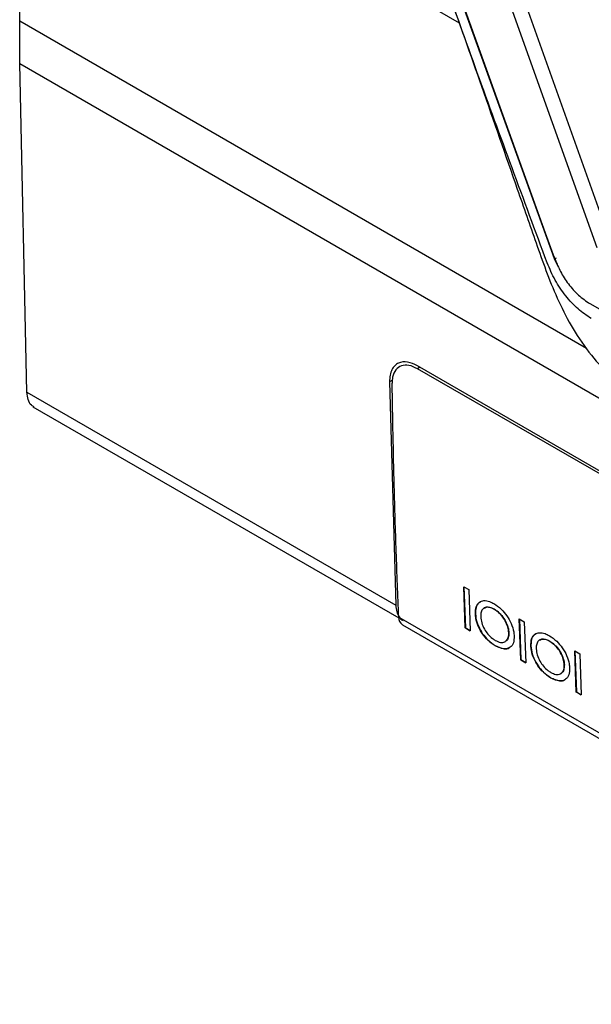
# Model space of a CAD drawing. Extents: x 594 to 1520, y 236 to 1207.
# Tile 53 of 71: x 1283 to 1314, y 942 to 997. Entities that reach past the tile are written whole.
import ezdxf

# ---------------------------------------------------------------- set-up
doc = ezdxf.new("R2010")
doc.units = 0
doc.header["$LTSCALE"] = 5
doc.layers.get('0').update_dxf_attribs({"linetype": 'CONTINUOUS'})

msp = doc.modelspace()

# ---------------------------------------------------------------- linework, layer by layer
at = {"color": 7, "linetype": 'Continuous'}
for p, q in [((1282.809, 996.548), (1282.984, 1010.288)), ((1282.984, 1010.288), (1306.973, 996.44)), ((1307.565, 1006.007), (1315.253, 984.487)), ((1306.837, 1005.656), (1314.546, 984.078)), ((1312.223, 983.46), (1304.716, 1004.27)), ((1304.722, 1004.285), (1311.702, 984.884)), ((1282.814, 994.193), (1282.809, 996.548)), ((1282.814, 994.193), (1368.541, 944.703)), ((1283.208, 976.124), (1282.814, 994.193)), ((1311.702, 984.884), (1312.15, 983.682)), ((1312.15, 983.682), (1312.247, 983.421)), ((1312.435, 983.007), (1312.223, 983.46)), ((1314.166, 980.998), (1330.612, 971.504)), ((1365.488, 942.48), (1304.677, 977.585)), ((1335.084, 959.871), (1304.678, 977.424)), ((1303.145, 976.701), (1303.482, 964.42)), ((1283.208, 976.124), (1303.482, 964.42)), ((1283.534, 975.33), (1303.65, 963.718)), ((1307.23, 965.431), (1307.5, 965.275)), ((1307.31, 963.17), (1307.23, 965.431)), ((1307.237, 965.435), (1307.317, 963.174)), ((1307.5, 965.275), (1307.58, 963.014)), ((1308.359, 964.274), (1308.352, 964.27)), ((1308.912, 964.198), (1308.905, 964.194)), ((1303.647, 963.763), (1317.496, 955.768)), ((1307.87, 963.951), (1307.863, 963.946)), ((1310.281, 963.67), (1310.551, 963.514)), ((1310.361, 961.409), (1310.281, 963.67)), ((1310.288, 963.674), (1310.368, 961.413)), ((1310.551, 963.514), (1310.631, 961.253)), ((1303.853, 963.342), (1317.702, 955.347)), ((1307.317, 963.174), (1307.31, 963.17)), ((1307.58, 963.014), (1307.31, 963.17)), ((1307.317, 963.174), (1307.587, 963.018)), ((1309.505, 962.42), (1309.512, 962.424)), ((1309.705, 962.908), (1309.698, 962.904)), ((1311.409, 962.513), (1311.402, 962.509)), ((1311.963, 962.437), (1311.956, 962.433)), ((1308.958, 962.197), (1308.951, 962.193)), ((1310.921, 962.189), (1310.914, 962.185)), ((1313.331, 961.909), (1313.601, 961.753)), ((1313.411, 959.648), (1313.331, 961.909)), ((1313.338, 961.913), (1313.418, 959.652)), ((1310.368, 961.413), (1310.361, 961.409)), ((1310.631, 961.253), (1310.361, 961.409)), ((1310.368, 961.413), (1310.638, 961.257)), ((1313.601, 961.753), (1313.681, 959.492)), ((1312.756, 961.147), (1312.749, 961.143)), ((1312.009, 960.436), (1312.001, 960.432)), ((1312.555, 960.659), (1312.562, 960.663)), ((1313.418, 959.652), (1313.411, 959.648)), ((1313.681, 959.492), (1313.411, 959.648)), ((1313.418, 959.652), (1313.688, 959.496))]:
    msp.add_line(p, q, dxfattribs=at)
at = {"color": 8, "linetype": 'Continuous'}
for p, q in [((1282.809, 996.548), (1313.981, 978.553)), ((1312.223, 983.46), (1312.332, 983.523)), ((1304.817, 977.504), (1304.678, 977.424)), ((1303.302, 976.791), (1303.145, 976.701))]:
    msp.add_line(p, q, dxfattribs=at)
at = {"color": 7, "linetype": 'Continuous'}
msp.add_arc((1304.134, 963.741), 0.488, 177.4394, 234.8113, dxfattribs=at)
for points, knots in [([(1311.813, 983.24), (1310.523, 986.719), (1307.945, 993.679), (1305.473, 1000.695), (1304.237, 1004.204)], [0, 0, 0, 0, 0.499994, 1, 1, 1, 1]), ([(1306.343, 998.231), (1306.969, 996.458), (1308.286, 992.725), (1309.873, 988.131), (1311.224, 984.286), (1312.245, 981.357), (1313.885, 978.328), (1315.654, 976.631), (1316.506, 975.813)], [0, 0, 0, 0, 0.222717, 0.468836, 0.601426, 0.739517, 0.87442, 1, 1, 1, 1]), ([(1314.239, 980.179), (1313.992, 980.344), (1313.499, 980.672), (1312.814, 981.414), (1312.221, 982.283), (1311.949, 982.921), (1311.813, 983.24)], [0, 0, 0, 0, 0.250122, 0.500048, 0.749927, 1, 1, 1, 1]), ([(1312.247, 983.421), (1312.34, 983.199), (1312.537, 982.731), (1312.978, 982.056), (1313.533, 981.425), (1313.952, 981.142), (1314.166, 980.998)], [0, 0, 0, 0, 0.2197266, 0.4634832, 0.7263779, 1, 1, 1, 1]), ([(1304.677, 977.585), (1304.494, 977.669), (1304.115, 977.844), (1303.696, 977.782), (1303.426, 977.596), (1303.267, 977.373), (1303.161, 977.075), (1303.151, 976.827), (1303.145, 976.701)], [0, 0, 0, 0, 0.224597, 0.465664, 0.592995, 0.724497, 0.860166, 1, 1, 1, 1]), ([(1304.678, 977.424), (1304.52, 977.498), (1304.202, 977.645), (1303.782, 977.61), (1303.468, 977.384), (1303.304, 977.026), (1303.292, 976.735), (1303.287, 976.62)], [0, 0, 0, 0, 0.2146617, 0.429325, 0.6439949, 0.8586868, 1, 1, 1, 1]), ([(1303.647, 963.763), (1303.601, 964.961), (1303.508, 967.357), (1303.38, 971.637), (1303.322, 974.735), (1303.287, 976.62)], [0, 0, 0, 0, 0.281298, 0.562595, 1, 1, 1, 1]), ([(1283.607, 975.319), (1283.552, 975.345), (1283.4, 975.418), (1283.256, 975.701), (1283.224, 975.987), (1283.208, 976.124)], [0, 0, 0, 0, 0.227993, 0.631751, 1, 1, 1, 1]), ([(1307.863, 963.946), (1307.868, 964.083), (1307.879, 964.357), (1308.064, 964.599), (1308.327, 964.694), (1308.613, 964.649), (1308.805, 964.547), (1308.885, 964.506)], [0, 0, 0, 0, 0.225968, 0.454359, 0.650186, 0.856561, 1, 1, 1, 1]), ([(1308.143, 964.598), (1308.091, 964.568), (1307.96, 964.492), (1307.875, 964.248), (1307.872, 964.037), (1307.87, 963.951)], [0, 0, 0, 0, 0.28242, 0.708492, 1, 1, 1, 1]), ([(1303.482, 964.42), (1303.495, 964.295), (1303.521, 964.044), (1303.67, 963.769), (1303.799, 963.61), (1303.893, 963.579), (1303.896, 963.578)], [0, 0, 0, 0, 0.329371, 0.658737, 0.988104, 1, 1, 1, 1]), ([(1308.905, 964.194), (1308.787, 964.249), (1308.587, 964.344), (1308.357, 964.293), (1308.214, 964.158), (1308.159, 963.966), (1308.16, 963.828), (1308.16, 963.78)], [0, 0, 0, 0, 0.289369, 0.490774, 0.691839, 0.89335, 1, 1, 1, 1]), ([(1308.364, 964.264), (1308.399, 964.284), (1308.491, 964.339), (1308.688, 964.312), (1308.842, 964.234), (1308.912, 964.198)], [0, 0, 0, 0, 0.2484756, 0.6589399, 1, 1, 1, 1]), ([(1308.885, 964.506), (1309.022, 964.414), (1309.275, 964.245), (1309.606, 963.842), (1309.851, 963.409), (1309.974, 963.017), (1309.99, 962.801), (1309.996, 962.722)], [0, 0, 0, 0, 0.245391, 0.454182, 0.662537, 0.87626, 1, 1, 1, 1]), ([(1309.698, 962.904), (1309.687, 963.009), (1309.665, 963.218), (1309.517, 963.551), (1309.315, 963.855), (1309.1, 964.071), (1308.958, 964.161), (1308.905, 964.194)], [0, 0, 0, 0, 0.221059, 0.444151, 0.642143, 0.867895, 1, 1, 1, 1]), ([(1308.912, 964.198), (1309.006, 964.135), (1309.194, 964.009), (1309.435, 963.705), (1309.612, 963.377), (1309.692, 963.104), (1309.702, 962.957), (1309.705, 962.908)], [0, 0, 0, 0, 0.233408, 0.468964, 0.678378, 0.893435, 1, 1, 1, 1]), ([(1308.951, 962.193), (1308.817, 962.283), (1308.569, 962.449), (1308.246, 962.844), (1308.008, 963.265), (1307.886, 963.65), (1307.87, 963.864), (1307.863, 963.946)], [0, 0, 0, 0, 0.244758, 0.452228, 0.659274, 0.868572, 1, 1, 1, 1]), ([(1307.87, 963.951), (1307.886, 963.806), (1307.916, 963.516), (1308.121, 963.059), (1308.398, 962.654), (1308.688, 962.367), (1308.881, 962.246), (1308.958, 962.197)], [0, 0, 0, 0, 0.223943, 0.450244, 0.644604, 0.859096, 1, 1, 1, 1]), ([(1308.16, 963.78), (1308.171, 963.672), (1308.194, 963.456), (1308.347, 963.115), (1308.554, 962.815), (1308.766, 962.608), (1308.904, 962.521), (1308.957, 962.488)], [0, 0, 0, 0, 0.22688, 0.455979, 0.653496, 0.867627, 1, 1, 1, 1]), ([(1309.996, 962.722), (1309.991, 962.591), (1309.98, 962.328), (1309.802, 962.094), (1309.544, 961.997), (1309.249, 962.038), (1309.041, 962.146), (1308.951, 962.193)], [0, 0, 0, 0, 0.216353, 0.434832, 0.624418, 0.837562, 1, 1, 1, 1]), ([(1308.957, 962.488), (1309.055, 962.441), (1309.251, 962.347), (1309.487, 962.386), (1309.643, 962.531), (1309.699, 962.723), (1309.699, 962.861), (1309.698, 962.904)], [0, 0, 0, 0, 0.241304, 0.485053, 0.692138, 0.901802, 1, 1, 1, 1]), ([(1309.705, 962.908), (1309.701, 962.811), (1309.69, 962.615), (1309.6, 962.462), (1309.52, 962.434), (1309.508, 962.431)], [0, 0, 0, 0, 0.460188, 0.924798, 1, 1, 1, 1]), ([(1310.914, 962.185), (1310.919, 962.322), (1310.929, 962.596), (1311.115, 962.838), (1311.378, 962.933), (1311.663, 962.888), (1311.856, 962.786), (1311.935, 962.745)], [0, 0, 0, 0, 0.2259675, 0.4543573, 0.6501842, 0.8565587, 1, 1, 1, 1]), ([(1311.194, 962.837), (1311.141, 962.807), (1311.011, 962.731), (1310.926, 962.487), (1310.922, 962.276), (1310.921, 962.189)], [0, 0, 0, 0, 0.282417, 0.708491, 1, 1, 1, 1]), ([(1311.956, 962.433), (1311.838, 962.488), (1311.637, 962.583), (1311.407, 962.532), (1311.264, 962.397), (1311.21, 962.205), (1311.21, 962.067), (1311.211, 962.019)], [0, 0, 0, 0, 0.289365, 0.490771, 0.691839, 0.893349, 1, 1, 1, 1]), ([(1311.415, 962.503), (1311.45, 962.523), (1311.542, 962.578), (1311.739, 962.551), (1311.893, 962.473), (1311.963, 962.437)], [0, 0, 0, 0, 0.2484756, 0.6589399, 1, 1, 1, 1]), ([(1311.935, 962.745), (1312.072, 962.653), (1312.326, 962.484), (1312.656, 962.081), (1312.902, 961.648), (1313.024, 961.256), (1313.04, 961.04), (1313.046, 960.961)], [0, 0, 0, 0, 0.245389, 0.454181, 0.662536, 0.87626, 1, 1, 1, 1]), ([(1312.749, 961.143), (1312.738, 961.248), (1312.716, 961.457), (1312.568, 961.79), (1312.365, 962.094), (1312.151, 962.31), (1312.008, 962.4), (1311.956, 962.433)], [0, 0, 0, 0, 0.221059, 0.444151, 0.642143, 0.867895, 1, 1, 1, 1]), ([(1311.963, 962.437), (1312.056, 962.374), (1312.244, 962.248), (1312.485, 961.944), (1312.663, 961.616), (1312.742, 961.343), (1312.753, 961.196), (1312.756, 961.147)], [0, 0, 0, 0, 0.233408, 0.468964, 0.678378, 0.893435, 1, 1, 1, 1]), ([(1308.958, 962.197), (1309.122, 962.123), (1309.4, 961.997), (1309.665, 962.015), (1309.736, 962.088), (1309.743, 962.095)], [0, 0, 0, 0, 0.562924, 0.957581, 1, 1, 1, 1]), ([(1312.001, 960.432), (1311.867, 960.522), (1311.619, 960.688), (1311.296, 961.083), (1311.059, 961.503), (1310.936, 961.889), (1310.92, 962.103), (1310.914, 962.185)], [0, 0, 0, 0, 0.244758, 0.452226, 0.659272, 0.868572, 1, 1, 1, 1]), ([(1310.921, 962.189), (1310.936, 962.045), (1310.967, 961.755), (1311.172, 961.298), (1311.448, 960.893), (1311.739, 960.606), (1311.932, 960.484), (1312.009, 960.436)], [0, 0, 0, 0, 0.223943, 0.450246, 0.644604, 0.859096, 1, 1, 1, 1]), ([(1311.211, 962.019), (1311.222, 961.911), (1311.245, 961.695), (1311.398, 961.354), (1311.604, 961.054), (1311.816, 960.847), (1311.955, 960.76), (1312.008, 960.727)], [0, 0, 0, 0, 0.22688, 0.455979, 0.653496, 0.867627, 1, 1, 1, 1]), ([(1313.046, 960.961), (1313.041, 960.83), (1313.031, 960.566), (1312.852, 960.333), (1312.595, 960.236), (1312.3, 960.277), (1312.092, 960.385), (1312.001, 960.432)], [0, 0, 0, 0, 0.216353, 0.434832, 0.624418, 0.837562, 1, 1, 1, 1]), ([(1312.008, 960.727), (1312.105, 960.68), (1312.302, 960.586), (1312.537, 960.625), (1312.694, 960.77), (1312.75, 960.962), (1312.749, 961.099), (1312.749, 961.143)], [0, 0, 0, 0, 0.241304, 0.485053, 0.692138, 0.901802, 1, 1, 1, 1]), ([(1312.756, 961.147), (1312.751, 961.05), (1312.741, 960.854), (1312.651, 960.701), (1312.57, 960.673), (1312.559, 960.67)], [0, 0, 0, 0, 0.460191, 0.924805, 1, 1, 1, 1]), ([(1312.009, 960.436), (1312.172, 960.362), (1312.451, 960.236), (1312.715, 960.254), (1312.787, 960.327), (1312.794, 960.334)], [0, 0, 0, 0, 0.562923, 0.957585, 1, 1, 1, 1])]:
    msp.add_open_spline(points, degree=3, knots=knots, dxfattribs=at)

doc.saveas('drawing.dxf')
